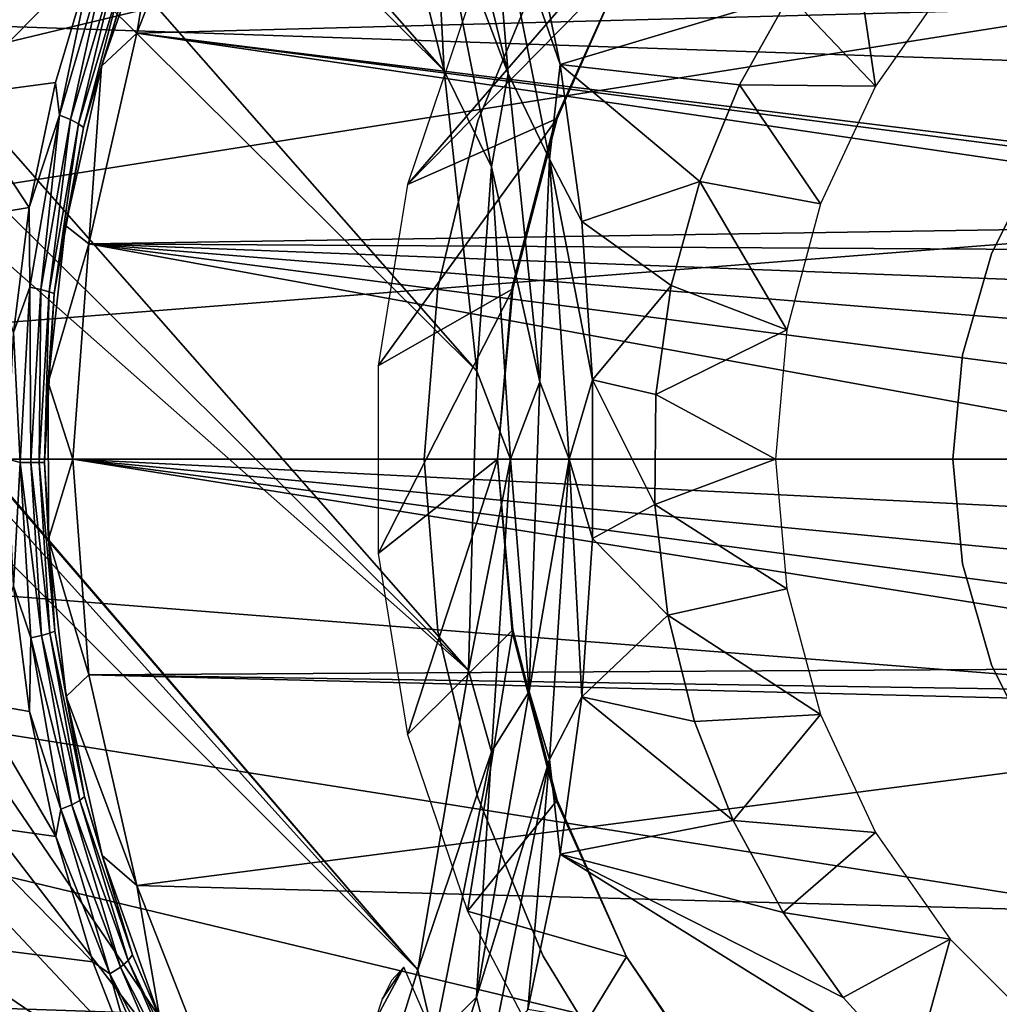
# Model space of a CAD drawing. Header units: millimetres. Extents: x -100 to 100, y -100 to 100.
# Tile 82 of 104: x 10.76 to 16.78, y -3.35 to 2.7. Entities that reach past the tile are written whole.
import ezdxf

# ---------------------------------------------------------------- set-up
doc = ezdxf.new("R2010")
doc.units = ezdxf.units.MM
doc.header["$LTSCALE"] = 52.148148
for name, color, linetype in [('109', 7, 'CONTINUOUS'), ('110', 7, 'CONTINUOUS'), ('135', 7, 'CONTINUOUS'), ('136', 7, 'CONTINUOUS'), ('185', 7, 'CONTINUOUS'), ('187', 7, 'CONTINUOUS'), ('190', 7, 'CONTINUOUS'), ('340', 7, 'CONTINUOUS'), ('341', 7, 'CONTINUOUS'), ('346', 7, 'CONTINUOUS'), ('57', 7, 'CONTINUOUS'), ('58', 7, 'CONTINUOUS'), ('59', 7, 'CONTINUOUS'), ('62', 7, 'CONTINUOUS'), ('65', 7, 'CONTINUOUS'), ('67', 7, 'CONTINUOUS'), ('68', 7, 'CONTINUOUS'), ('79', 7, 'CONTINUOUS'), ('98', 7, 'CONTINUOUS')]:
    doc.layers.add(name, color=color, linetype=linetype)

msp = doc.modelspace()

# ---------------------------------------------------------------- linework, layer by layer
at = {"layer": '109', "color": 251, "linetype": 'Continuous', "true_color": 0x4c4c4c}
for points in [[(15.4961, 2.8524, -219.9402), (15.8671, 3.3612, -219.4835), (16.0236, 2.2958, -135.1956), (15.4961, 2.8524, -219.9402)], [(16.0236, 2.2958, -135.1956), (15.8671, 3.3612, -219.4835), (16.4826, 2.9514, -135.1956), (16.0236, 2.2958, -135.1956)], [(15.1881, 2.303, -220.3387), (15.4961, 2.8524, -219.9402), (16.0236, 2.2958, -135.1956), (15.1881, 2.303, -220.3387)], [(14.9437, 1.7093, -220.6536), (15.1881, 2.303, -220.3387), (15.6853, 1.5704, -135.1956), (14.9437, 1.7093, -220.6536)], [(15.6853, 1.5704, -135.1956), (15.1881, 2.303, -220.3387), (16.0236, 2.2958, -135.1956), (15.6853, 1.5704, -135.1956)], [(14.7687, 1.0689, -220.8799), (14.9437, 1.7093, -220.6536), (15.4782, 0.7973, -135.1956), (14.7687, 1.0689, -220.8799)], [(15.4782, 0.7973, -135.1956), (14.9437, 1.7093, -220.6536), (15.6853, 1.5704, -135.1956), (15.4782, 0.7973, -135.1956)], [(14.6744, 0.3992, -221.0123), (14.7687, 1.0689, -220.8799), (15.4782, 0.7973, -135.1956), (14.6744, 0.3992, -221.0123)], [(15.4084, 0, -135.1956), (14.6744, 0.3992, -221.0123), (15.4782, 0.7973, -135.1956), (15.4084, 0, -135.1956)], [(14.6667, -0.2789, -221.0211), (14.6744, 0.3992, -221.0123), (15.4084, 0, -135.1956), (14.6667, -0.2789, -221.0211)], [(15.4782, -0.7973, -135.1956), (14.6667, -0.2789, -221.0211), (15.4084, 0, -135.1956), (15.4782, -0.7973, -135.1956)], [(14.7471, -0.9582, -220.9071), (14.6667, -0.2789, -221.0211), (15.4782, -0.7973, -135.1956), (14.7471, -0.9582, -220.9071)], [(15.6853, -1.5704, -135.1956), (14.7471, -0.9582, -220.9071), (15.4782, -0.7973, -135.1956), (15.6853, -1.5704, -135.1956)], [(14.9116, -1.6124, -220.6951), (14.7471, -0.9582, -220.9071), (15.6853, -1.5704, -135.1956), (14.9116, -1.6124, -220.6951)], [(15.1497, -2.2219, -220.3874), (14.9116, -1.6124, -220.6951), (15.6853, -1.5704, -135.1956), (15.1497, -2.2219, -220.3874)], [(16.0236, -2.2958, -135.1956), (15.1497, -2.2219, -220.3874), (15.6853, -1.5704, -135.1956), (16.0236, -2.2958, -135.1956)], [(15.4555, -2.7881, -219.9915), (15.1497, -2.2219, -220.3874), (16.0236, -2.2958, -135.1956), (15.4555, -2.7881, -219.9915)], [(16.4826, -2.9514, -135.1956), (15.4555, -2.7881, -219.9915), (16.0236, -2.2958, -135.1956), (16.4826, -2.9514, -135.1956)], [(15.8262, -3.311, -219.5346), (15.4555, -2.7881, -219.9915), (16.4826, -2.9514, -135.1956), (15.8262, -3.311, -219.5346)], [(16.253, -3.7809, -219.0094), (15.8262, -3.311, -219.5346), (16.4826, -2.9514, -135.1956), (16.253, -3.7809, -219.0094)], [(17.0486, -3.5174, -135.1956), (16.253, -3.7809, -219.0094), (16.4826, -2.9514, -135.1956), (17.0486, -3.5174, -135.1956)]]:
    msp.add_3dface(points, dxfattribs=at)
at = {"layer": '110', "color": 251, "linetype": 'Continuous', "true_color": 0x4c4c4c}
for points in [[(0.4547, 13.5765, -221.7), (13.5223, -1.2979, -221.7), (-1.3687, 13.5155, -221.7), (0.4547, 13.5765, -221.7)], [(13.5728, 0.5424, -221.7), (13.5223, -1.2979, -221.7), (0.4547, 13.5765, -221.7), (13.5728, 0.5424, -221.7)], [(2.2879, 13.3905, -221.7), (13.5728, 0.5424, -221.7), (0.4547, 13.5765, -221.7), (2.2879, 13.3905, -221.7)], [(13.5223, -1.2979, -221.7), (5.6788, 5.6345, -221.7), (-1.3687, 13.5155, -221.7), (13.5223, -1.2979, -221.7)], [(13.3717, 2.3894, -221.7), (13.5728, 0.5424, -221.7), (2.2879, 13.3905, -221.7), (13.3717, 2.3894, -221.7)], [(4.0578, 12.9629, -221.7), (13.3717, 2.3894, -221.7), (2.2879, 13.3905, -221.7), (4.0578, 12.9629, -221.7)], [(12.9297, 4.1645, -221.7), (13.3717, 2.3894, -221.7), (4.0578, 12.9629, -221.7), (12.9297, 4.1645, -221.7)], [(6.4839, 4.6774, -221.7), (5.6788, 5.6345, -221.7), (13.2103, -3.14, -221.7), (6.4839, 4.6774, -221.7)], [(13.2103, -3.14, -221.7), (5.6788, 5.6345, -221.7), (13.5223, -1.2979, -221.7), (13.2103, -3.14, -221.7)], [(7.1428, 3.5966, -221.7), (6.4839, 4.6774, -221.7), (13.2103, -3.14, -221.7), (7.1428, 3.5966, -221.7)], [(7.6125, 2.4565, -221.7), (7.1428, 3.5966, -221.7), (13.2103, -3.14, -221.7), (7.6125, 2.4565, -221.7)], [(7.901, 1.2367, -221.7), (7.6125, 2.4565, -221.7), (12.6523, -4.9418, -221.7), (7.901, 1.2367, -221.7)], [(12.6523, -4.9418, -221.7), (7.6125, 2.4565, -221.7), (13.2103, -3.14, -221.7), (12.6523, -4.9418, -221.7)], [(7.9999, 0.0014, -221.7), (7.901, 1.2367, -221.7), (12.6523, -4.9418, -221.7), (7.9999, 0.0014, -221.7)], [(7.9001, -1.2372, -221.7), (7.9999, 0.0014, -221.7), (12.6523, -4.9418, -221.7), (7.9001, -1.2372, -221.7)], [(7.6102, -2.4636, -221.7), (7.9001, -1.2372, -221.7), (11.8679, -6.6088, -221.7), (7.6102, -2.4636, -221.7)], [(11.8679, -6.6088, -221.7), (7.9001, -1.2372, -221.7), (12.6523, -4.9418, -221.7), (11.8679, -6.6088, -221.7)], [(7.1406, -3.6024, -221.7), (7.6102, -2.4636, -221.7), (10.8531, -8.161, -221.7), (7.1406, -3.6024, -221.7)], [(10.8531, -8.161, -221.7), (7.6102, -2.4636, -221.7), (11.8679, -6.6088, -221.7), (10.8531, -8.161, -221.7)]]:
    msp.add_3dface(points, dxfattribs=at)
at = {"layer": '135', "color": 251, "linetype": 'Continuous', "true_color": 0x4c4c4c}
for points in [[(13.3139, 4.2256, -221.6237), (13.6595, 3.6601, -221.5311), (13.7652, 2.3734, -221.6237), (13.3139, 4.2256, -221.6237)], [(13.8866, 3.3841, -221.4064), (14.0852, 2.4285, -221.4064), (13.6595, 3.6601, -221.5311), (13.8866, 3.3841, -221.4064)], [(13.6595, 3.6601, -221.5311), (14.0852, 2.4285, -221.4064), (14.0204, 1.8458, -221.5311), (13.6595, 3.6601, -221.5311)], [(13.6595, 3.6601, -221.5311), (14.0204, 1.8458, -221.5311), (13.7652, 2.3734, -221.6237), (13.6595, 3.6601, -221.5311)], [(14.0852, 2.4285, -221.4064), (14.2181, 1.4617, -221.4064), (14.0204, 1.8458, -221.5311), (14.0852, 2.4285, -221.4064)], [(13.7652, 2.3734, -221.6237), (14.0204, 1.8458, -221.5311), (13.9602, 0.4769, -221.6237), (13.7652, 2.3734, -221.6237)], [(14.0204, 1.8458, -221.5311), (14.1414, 0, -221.5311), (13.9602, 0.4769, -221.6237), (14.0204, 1.8458, -221.5311)], [(14.2181, 1.4617, -221.4064), (14.2847, 0.488, -221.4064), (14.0204, 1.8458, -221.5311), (14.2181, 1.4617, -221.4064)], [(14.0204, 1.8458, -221.5311), (14.2847, 0.488, -221.4064), (14.1414, 0, -221.5311), (14.0204, 1.8458, -221.5311)], [(14.2847, 0.488, -221.4064), (14.2847, -0.488, -221.4064), (14.1414, 0, -221.5311), (14.2847, 0.488, -221.4064)], [(13.9602, 0.4769, -221.6237), (14.1414, 0, -221.5311), (13.8951, -1.4285, -221.6237), (13.9602, 0.4769, -221.6237)], [(14.1414, 0, -221.5311), (14.0204, -1.8458, -221.5311), (13.8951, -1.4285, -221.6237), (14.1414, 0, -221.5311)], [(14.1414, 0, -221.5311), (14.2181, -1.4617, -221.4064), (14.0204, -1.8458, -221.5311), (14.1414, 0, -221.5311)], [(14.2847, -0.488, -221.4064), (14.2181, -1.4617, -221.4064), (14.1414, 0, -221.5311), (14.2847, -0.488, -221.4064)], [(13.8951, -1.4285, -221.6237), (14.0204, -1.8458, -221.5311), (13.5712, -3.3072, -221.6237), (13.8951, -1.4285, -221.6237)], [(14.2181, -1.4617, -221.4064), (14.0852, -2.4285, -221.4064), (14.0204, -1.8458, -221.5311), (14.2181, -1.4617, -221.4064)], [(14.0204, -1.8458, -221.5311), (13.6595, -3.6601, -221.5311), (13.5712, -3.3072, -221.6237), (14.0204, -1.8458, -221.5311)], [(14.0204, -1.8458, -221.5311), (13.8866, -3.3841, -221.4064), (13.6595, -3.6601, -221.5311), (14.0204, -1.8458, -221.5311)], [(14.0852, -2.4285, -221.4064), (13.8866, -3.3841, -221.4064), (14.0204, -1.8458, -221.5311), (14.0852, -2.4285, -221.4064)], [(13.5712, -3.3072, -221.6237), (13.6595, -3.6601, -221.5311), (12.9945, -5.1243, -221.6237), (13.5712, -3.3072, -221.6237)]]:
    msp.add_3dface(points, dxfattribs=at)
at = {"layer": '136', "color": 251, "linetype": 'Continuous', "true_color": 0x4c4c4c}
for points in [[(13.3139, 4.2256, -221.6237), (13.7652, 2.3734, -221.6237), (13.311, 3.5667, -221.6807), (13.3139, 4.2256, -221.6237)], [(13.3717, 2.3894, -221.7), (12.9297, 4.1645, -221.7), (13.311, 3.5667, -221.6807), (13.3717, 2.3894, -221.7)], [(13.6626, 1.7987, -221.6807), (13.3717, 2.3894, -221.7), (13.311, 3.5667, -221.6807), (13.6626, 1.7987, -221.6807)], [(13.7652, 2.3734, -221.6237), (13.6626, 1.7987, -221.6807), (13.311, 3.5667, -221.6807), (13.7652, 2.3734, -221.6237)], [(13.5728, 0.5424, -221.7), (13.3717, 2.3894, -221.7), (13.6626, 1.7987, -221.6807), (13.5728, 0.5424, -221.7)], [(13.7652, 2.3734, -221.6237), (13.9602, 0.4769, -221.6237), (13.6626, 1.7987, -221.6807), (13.7652, 2.3734, -221.6237)], [(13.7805, 0, -221.6807), (13.5728, 0.5424, -221.7), (13.6626, 1.7987, -221.6807), (13.7805, 0, -221.6807)], [(13.9602, 0.4769, -221.6237), (13.7805, 0, -221.6807), (13.6626, 1.7987, -221.6807), (13.9602, 0.4769, -221.6237)], [(13.5223, -1.2979, -221.7), (13.5728, 0.5424, -221.7), (13.7805, 0, -221.6807), (13.5223, -1.2979, -221.7)], [(13.9602, 0.4769, -221.6237), (13.8951, -1.4285, -221.6237), (13.7805, 0, -221.6807), (13.9602, 0.4769, -221.6237)], [(13.6626, -1.7987, -221.6807), (13.5223, -1.2979, -221.7), (13.7805, 0, -221.6807), (13.6626, -1.7987, -221.6807)], [(13.8951, -1.4285, -221.6237), (13.6626, -1.7987, -221.6807), (13.7805, 0, -221.6807), (13.8951, -1.4285, -221.6237)], [(13.2103, -3.14, -221.7), (13.5223, -1.2979, -221.7), (13.6626, -1.7987, -221.6807), (13.2103, -3.14, -221.7)], [(13.8951, -1.4285, -221.6237), (13.5712, -3.3072, -221.6237), (13.6626, -1.7987, -221.6807), (13.8951, -1.4285, -221.6237)], [(13.311, -3.5667, -221.6807), (13.2103, -3.14, -221.7), (13.6626, -1.7987, -221.6807), (13.311, -3.5667, -221.6807)], [(13.5712, -3.3072, -221.6237), (13.311, -3.5667, -221.6807), (13.6626, -1.7987, -221.6807), (13.5712, -3.3072, -221.6237)], [(12.6523, -4.9418, -221.7), (13.2103, -3.14, -221.7), (13.311, -3.5667, -221.6807), (12.6523, -4.9418, -221.7)], [(13.5712, -3.3072, -221.6237), (12.9945, -5.1243, -221.6237), (13.311, -3.5667, -221.6807), (13.5712, -3.3072, -221.6237)]]:
    msp.add_3dface(points, dxfattribs=at)
at = {"layer": '185', "color": 251, "linetype": 'Continuous', "true_color": 0x4c4c4c}
for points in [[(14.493, 3.06, -211.7), (15.0857, 3.9301, -211.7), (13.1468, 1.6908, -211.7), (14.493, 3.06, -211.7)], [(13.1468, 1.6908, -211.7), (15.0857, 3.9301, -211.7), (13.5143, 2.7774, -211.7), (13.1468, 1.6908, -211.7)], [(14.0672, 2.097, -211.7), (14.493, 3.06, -211.7), (13.1468, 1.6908, -211.7), (14.0672, 2.097, -211.7)], [(13.7954, 1.0485, -211.7), (14.0672, 2.097, -211.7), (12.9671, 0.5757, -211.7), (13.7954, 1.0485, -211.7)], [(12.9671, 0.5757, -211.7), (14.0672, 2.097, -211.7), (13.1468, 1.6908, -211.7), (12.9671, 0.5757, -211.7)], [(12.9673, -0.5784, -211.7), (13.7954, 1.0485, -211.7), (12.9671, 0.5757, -211.7), (12.9673, -0.5784, -211.7)], [(13.6999, 0, -211.7), (13.7954, 1.0485, -211.7), (12.9673, -0.5784, -211.7), (13.6999, 0, -211.7)], [(13.1475, -1.6934, -211.7), (13.6999, 0, -211.7), (12.9673, -0.5784, -211.7), (13.1475, -1.6934, -211.7)], [(13.7954, -1.0485, -211.7), (13.6999, 0, -211.7), (13.1475, -1.6934, -211.7), (13.7954, -1.0485, -211.7)], [(13.5153, -2.7799, -211.7), (13.7954, -1.0485, -211.7), (13.1475, -1.6934, -211.7), (13.5153, -2.7799, -211.7)], [(14.0672, -2.097, -211.7), (13.7954, -1.0485, -211.7), (13.5153, -2.7799, -211.7), (14.0672, -2.097, -211.7)], [(14.493, -3.06, -211.7), (14.0672, -2.097, -211.7), (13.5153, -2.7799, -211.7), (14.493, -3.06, -211.7)], [(14.0457, -3.7917, -211.7), (14.493, -3.06, -211.7), (13.5153, -2.7799, -211.7), (14.0457, -3.7917, -211.7)], [(15.0857, -3.9301, -211.7), (14.493, -3.06, -211.7), (14.0457, -3.7917, -211.7), (15.0857, -3.9301, -211.7)]]:
    msp.add_3dface(points, dxfattribs=at)
at = {"layer": '187', "color": 251, "linetype": 'Continuous', "true_color": 0x4c4c4c}
for points in [[(14.493, 3.06, -124.7), (14.0672, 2.097, -211.7), (14.0566, 2.0898, -124.7), (14.493, 3.06, -124.7)], [(14.493, 3.06, -211.7), (14.0672, 2.097, -211.7), (14.493, 3.06, -124.7), (14.493, 3.06, -211.7)], [(14.0566, 2.0898, -124.7), (13.7954, 1.0485, -211.7), (13.7897, 1.06, -124.7), (14.0566, 2.0898, -124.7)], [(14.0672, 2.097, -211.7), (13.7954, 1.0485, -211.7), (14.0566, 2.0898, -124.7), (14.0672, 2.097, -211.7)], [(13.7954, 1.0485, -211.7), (13.6999, 0, -211.7), (13.7897, 1.06, -124.7), (13.7954, 1.0485, -211.7)], [(13.7897, 1.06, -124.7), (13.6999, 0, -211.7), (13.6999, 0, -124.7), (13.7897, 1.06, -124.7)], [(13.6999, 0, -211.7), (13.7954, -1.0485, -211.7), (13.6999, 0, -124.7), (13.6999, 0, -211.7)], [(13.6999, 0, -124.7), (13.7954, -1.0485, -211.7), (13.7897, -1.06, -124.7), (13.6999, 0, -124.7)], [(13.7954, -1.0485, -211.7), (14.0672, -2.097, -211.7), (13.7897, -1.06, -124.7), (13.7954, -1.0485, -211.7)], [(13.7897, -1.06, -124.7), (14.0672, -2.097, -211.7), (14.0566, -2.0898, -124.7), (13.7897, -1.06, -124.7)], [(14.0672, -2.097, -211.7), (14.493, -3.06, -211.7), (14.0566, -2.0898, -124.7), (14.0672, -2.097, -211.7)], [(14.0566, -2.0898, -124.7), (14.493, -3.06, -211.7), (14.493, -3.06, -124.7), (14.0566, -2.0898, -124.7)], [(14.493, -3.06, -211.7), (15.0857, -3.9301, -211.7), (14.493, -3.06, -124.7), (14.493, -3.06, -211.7)], [(14.493, -3.06, -124.7), (15.0857, -3.9301, -211.7), (15.0863, -3.9429, -124.7), (14.493, -3.06, -124.7)]]:
    msp.add_3dface(points, dxfattribs=at)
at = {"layer": '190', "color": 251, "linetype": 'Continuous', "true_color": 0x4c4c4c}
for points in [[(12.9906, -3.3198, -219.7449), (12.9476, -3.4518, -219.7532), (13.1242, -3.1233, -219.6621), (12.9906, -3.3198, -219.7449)], [(13.1242, -3.1233, -219.6621), (12.9476, -3.4518, -219.7532), (13.5113, -4.0174, -219.0558), (13.1242, -3.1233, -219.6621)], [(13.0484, -3.205, -219.7167), (12.9906, -3.3198, -219.7449), (13.1242, -3.1233, -219.6621), (13.0484, -3.205, -219.7167)]]:
    msp.add_3dface(points, dxfattribs=at)
at = {"layer": '340', "linetype": 'Continuous'}
for points in [[(16.5, 0, -138.4), (16.5596, -0.6431, -138.4), (16.5, 0, -134.7), (16.5, 0, -138.4)], [(16.5, 0, -134.7), (16.5596, -0.6431, -138.4), (16.5596, -0.6431, -134.7), (16.5, 0, -134.7)], [(16.5596, -0.6431, -138.4), (16.7363, -1.2643, -138.4), (16.5596, -0.6431, -134.7), (16.5596, -0.6431, -138.4)], [(16.5596, -0.6431, -134.7), (16.7363, -1.2643, -138.4), (16.7363, -1.2643, -134.7), (16.5596, -0.6431, -134.7)], [(16.7363, -1.2643, -138.4), (17.0242, -1.8425, -138.4), (16.7363, -1.2643, -134.7), (16.7363, -1.2643, -138.4)], [(16.7363, -1.2643, -134.7), (17.0242, -1.8425, -138.4), (17.0242, -1.8425, -134.7), (16.7363, -1.2643, -134.7)]]:
    msp.add_3dface(points, dxfattribs=at)
at = {"layer": '341', "linetype": 'Continuous'}
for points in [[(17.0242, 1.8425, -138.4), (16.7363, 1.2643, -138.4), (17.0242, 1.8425, -134.7), (17.0242, 1.8425, -138.4)], [(17.0242, 1.8425, -134.7), (16.7363, 1.2643, -138.4), (16.7363, 1.2643, -134.7), (17.0242, 1.8425, -134.7)], [(16.7363, 1.2643, -138.4), (16.5596, 0.6431, -138.4), (16.7363, 1.2643, -134.7), (16.7363, 1.2643, -138.4)], [(16.7363, 1.2643, -134.7), (16.5596, 0.6431, -138.4), (16.5596, 0.6431, -134.7), (16.7363, 1.2643, -134.7)], [(16.5, 0, -138.4), (16.5, 0, -134.7), (16.5596, 0.6431, -134.7), (16.5, 0, -138.4)], [(16.5596, 0.6431, -138.4), (16.5, 0, -138.4), (16.5596, 0.6431, -134.7), (16.5596, 0.6431, -138.4)]]:
    msp.add_3dface(points, dxfattribs=at)
at = {"layer": '346', "color": 251, "linetype": 'Continuous', "true_color": 0x4c4c4c}
for points in [[(89.7423, 6.0696, -106.6), (89.9504, 0, -106.6), (-89.7457, 6.033, -106.6), (89.7423, 6.0696, -106.6)], [(89.9504, 0, -106.6), (-89.9504, 0, -106.6), (-89.7457, 6.033, -106.6), (89.9504, 0, -106.6)], [(-89.7423, -6.0696, -106.6), (-89.9504, 0, -106.6), (89.7457, -6.033, -106.6), (-89.7423, -6.0696, -106.6)], [(89.7457, -6.033, -106.6), (-89.9504, 0, -106.6), (89.9504, 0, -106.6), (89.7457, -6.033, -106.6)]]:
    msp.add_3dface(points, dxfattribs=at)
at = {"layer": '57', "color": 251, "linetype": 'Continuous', "true_color": 0x4c4c4c}
for points in [[(10.3693, 2.2347, -114.9299), (10.1853, 2.9622, -114.9299), (11.2125, 3.0896, -115.3909), (10.3693, 2.2347, -114.9299)], [(10.9838, 2.3176, -115.2085), (10.3693, 2.2347, -114.9299), (11.2125, 3.0896, -115.3909), (10.9838, 2.3176, -115.2085)], [(10.8221, 1.5484, -115.0763), (10.3693, 2.2347, -114.9299), (10.9838, 2.3176, -115.2085), (10.8221, 1.5484, -115.0763)], [(10.5013, 1.4961, -114.9299), (10.3693, 2.2347, -114.9299), (10.8221, 1.5484, -115.0763), (10.5013, 1.4961, -114.9299)], [(10.725, 0.779, -114.9956), (10.5013, 1.4961, -114.9299), (10.8221, 1.5484, -115.0763), (10.725, 0.779, -114.9956)]]:
    msp.add_3dface(points, dxfattribs=at)
at = {"layer": '58', "color": 251, "linetype": 'Continuous', "true_color": 0x4c4c4c}
for points in [[(10.8228, -1.5514, -115.0768), (10.5013, -1.4961, -114.9299), (10.7252, -0.7812, -114.9958), (10.8228, -1.5514, -115.0768)], [(10.3693, -2.2347, -114.9299), (10.5013, -1.4961, -114.9299), (10.985, -2.3201, -115.2092), (10.3693, -2.2347, -114.9299)], [(10.985, -2.3201, -115.2092), (10.5013, -1.4961, -114.9299), (10.8228, -1.5514, -115.0768), (10.985, -2.3201, -115.2092)], [(10.1853, -2.9622, -114.9299), (10.3693, -2.2347, -114.9299), (11.2137, -3.0907, -115.3915), (10.1853, -2.9622, -114.9299)], [(11.2137, -3.0907, -115.3915), (10.3693, -2.2347, -114.9299), (10.985, -2.3201, -115.2092), (11.2137, -3.0907, -115.3915)], [(9.9504, -3.6749, -114.9299), (10.1853, -2.9622, -114.9299), (11.515, -3.863, -115.6231), (9.9504, -3.6749, -114.9299)], [(11.515, -3.863, -115.6231), (10.1853, -2.9622, -114.9299), (11.2137, -3.0907, -115.3915), (11.515, -3.863, -115.6231)]]:
    msp.add_3dface(points, dxfattribs=at)
at = {"layer": '59', "color": 251, "linetype": 'Continuous', "true_color": 0x4c4c4c}
for points in [[(11.4843, 2.6215, -120), (11.6175, 3.4203, -115.8969), (11.9697, 3.8607, -120), (11.4843, 2.6215, -120)], [(11.2654, 2.4187, -115.6139), (11.6175, 3.4203, -115.8969), (11.4843, 2.6215, -120), (11.2654, 2.4187, -115.6139)], [(11.1891, 1.3251, -120), (11.2654, 2.4187, -115.6139), (11.4843, 2.6215, -120), (11.1891, 1.3251, -120)], [(11.045, 1.4389, -115.4258), (11.2654, 2.4187, -115.6139), (11.1891, 1.3251, -120), (11.045, 1.4389, -115.4258)], [(10.9391, 0.4715, -115.3303), (11.045, 1.4389, -115.4258), (11.1891, 1.3251, -120), (10.9391, 0.4715, -115.3303)], [(11.0901, 0, -120), (10.9391, 0.4715, -115.3303), (11.1891, 1.3251, -120), (11.0901, 0, -120)], [(10.9402, -0.4917, -115.3313), (10.9391, 0.4715, -115.3303), (11.0901, 0, -120), (10.9402, -0.4917, -115.3313)], [(11.1891, -1.3251, -120), (10.9402, -0.4917, -115.3313), (11.0901, 0, -120), (11.1891, -1.3251, -120)], [(11.0483, -1.4584, -115.4286), (10.9402, -0.4917, -115.3313), (11.1891, -1.3251, -120), (11.0483, -1.4584, -115.4286)], [(11.4843, -2.6215, -120), (11.0483, -1.4584, -115.4286), (11.1891, -1.3251, -120), (11.4843, -2.6215, -120)], [(11.2706, -2.4369, -115.6182), (11.0483, -1.4584, -115.4286), (11.4843, -2.6215, -120), (11.2706, -2.4369, -115.6182)], [(11.6248, -3.4375, -115.9026), (11.2706, -2.4369, -115.6182), (11.4843, -2.6215, -120), (11.6248, -3.4375, -115.9026)], [(11.9697, -3.8607, -120), (11.6248, -3.4375, -115.9026), (11.4843, -2.6215, -120), (11.9697, -3.8607, -120)]]:
    msp.add_3dface(points, dxfattribs=at)
at = {"layer": '62', "color": 251, "linetype": 'Continuous', "true_color": 0x4c4c4c}
for points in [[(11.6175, 3.4203, -115.8969), (11.2654, 2.4187, -115.6139), (11.4462, 3.0194, -115.6752), (11.6175, 3.4203, -115.8969)], [(10.9838, 2.3176, -115.2085), (11.2125, 3.0896, -115.3909), (11.009, 2.1173, -115.2135), (10.9838, 2.3176, -115.2085)], [(11.009, 2.1173, -115.2135), (11.2125, 3.0896, -115.3909), (11.3059, 3.1333, -115.448), (11.009, 2.1173, -115.2135)], [(11.009, 2.1173, -115.2135), (11.3059, 3.1333, -115.448), (11.0754, 2.0898, -115.2753), (11.009, 2.1173, -115.2135)], [(11.0754, 2.0898, -115.2753), (11.3059, 3.1333, -115.448), (11.3715, 3.0926, -115.5089), (11.0754, 2.0898, -115.2753)], [(11.0754, 2.0898, -115.2753), (11.3715, 3.0926, -115.5089), (11.1254, 2.0632, -115.353), (11.0754, 2.0898, -115.2753)], [(11.1254, 2.0632, -115.353), (11.3715, 3.0926, -115.5089), (11.4197, 3.0535, -115.587), (11.1254, 2.0632, -115.353)], [(11.1254, 2.0632, -115.353), (11.4197, 3.0535, -115.587), (11.1547, 2.0398, -115.4398), (11.1254, 2.0632, -115.353)], [(11.1547, 2.0398, -115.4398), (11.4197, 3.0535, -115.587), (11.4462, 3.0194, -115.6752), (11.1547, 2.0398, -115.4398)], [(11.2654, 2.4187, -115.6139), (11.1547, 2.0398, -115.4398), (11.4462, 3.0194, -115.6752), (11.2654, 2.4187, -115.6139)], [(11.2654, 2.4187, -115.6139), (11.045, 1.4389, -115.4258), (11.1547, 2.0398, -115.4398), (11.2654, 2.4187, -115.6139)], [(10.8221, 1.5484, -115.0763), (10.9838, 2.3176, -115.2085), (11.009, 2.1173, -115.2135), (10.8221, 1.5484, -115.0763)], [(10.8262, 1.0582, -115.063), (10.8221, 1.5484, -115.0763), (11.009, 2.1173, -115.2135), (10.8262, 1.0582, -115.063)], [(10.8262, 1.0582, -115.063), (11.009, 2.1173, -115.2135), (10.8929, 1.0444, -115.1254), (10.8262, 1.0582, -115.063)], [(10.8929, 1.0444, -115.1254), (11.009, 2.1173, -115.2135), (11.0754, 2.0898, -115.2753), (10.8929, 1.0444, -115.1254)], [(10.8929, 1.0444, -115.1254), (11.0754, 2.0898, -115.2753), (10.9438, 1.031, -115.2027), (10.8929, 1.0444, -115.1254)], [(10.9438, 1.031, -115.2027), (11.0754, 2.0898, -115.2753), (11.1254, 2.0632, -115.353), (10.9438, 1.031, -115.2027)], [(10.9438, 1.031, -115.2027), (11.1254, 2.0632, -115.353), (10.975, 1.0193, -115.2886), (10.9438, 1.031, -115.2027)], [(10.975, 1.0193, -115.2886), (11.1254, 2.0632, -115.353), (11.1547, 2.0398, -115.4398), (10.975, 1.0193, -115.2886)], [(11.045, 1.4389, -115.4258), (10.975, 1.0193, -115.2886), (11.1547, 2.0398, -115.4398), (11.045, 1.4389, -115.4258)], [(10.725, 0.779, -114.9956), (10.8221, 1.5484, -115.0763), (10.8262, 1.0582, -115.063), (10.725, 0.779, -114.9956)], [(11.045, 1.4389, -115.4258), (10.9391, 0.4715, -115.3303), (10.975, 1.0193, -115.2886), (11.045, 1.4389, -115.4258)], [(10.7653, -0.0199, -115.0112), (10.725, 0.779, -114.9956), (10.8262, 1.0582, -115.063), (10.7653, -0.0199, -115.0112)], [(10.7653, -0.0199, -115.0112), (10.8262, 1.0582, -115.063), (10.8319, -0.0196, -115.0738), (10.7653, -0.0199, -115.0112)], [(10.8319, -0.0196, -115.0738), (10.8262, 1.0582, -115.063), (10.8929, 1.0444, -115.1254), (10.8319, -0.0196, -115.0738)], [(10.8319, -0.0196, -115.0738), (10.8929, 1.0444, -115.1254), (10.8832, -0.0194, -115.151), (10.8319, -0.0196, -115.0738)], [(10.8832, -0.0194, -115.151), (10.8929, 1.0444, -115.1254), (10.9438, 1.031, -115.2027), (10.8832, -0.0194, -115.151)], [(10.8832, -0.0194, -115.151), (10.9438, 1.031, -115.2027), (10.9151, -0.0191, -115.2367), (10.8832, -0.0194, -115.151)], [(10.9151, -0.0191, -115.2367), (10.9438, 1.031, -115.2027), (10.975, 1.0193, -115.2886), (10.9151, -0.0191, -115.2367)], [(10.9391, 0.4715, -115.3303), (10.9151, -0.0191, -115.2367), (10.975, 1.0193, -115.2886), (10.9391, 0.4715, -115.3303)], [(10.691, 0, -114.9676), (10.725, 0.779, -114.9956), (10.7653, -0.0199, -115.0112), (10.691, 0, -114.9676)], [(10.9391, 0.4715, -115.3303), (10.9402, -0.4917, -115.3313), (10.9151, -0.0191, -115.2367), (10.9391, 0.4715, -115.3303)], [(10.7252, -0.7812, -114.9958), (10.691, 0, -114.9676), (10.7653, -0.0199, -115.0112), (10.7252, -0.7812, -114.9958)], [(10.8309, -1.0973, -115.0668), (10.7252, -0.7812, -114.9958), (10.7653, -0.0199, -115.0112), (10.8309, -1.0973, -115.0668)], [(10.8976, -1.0829, -115.1293), (10.7653, -0.0199, -115.0112), (10.8319, -0.0196, -115.0738), (10.8976, -1.0829, -115.1293)], [(10.8309, -1.0973, -115.0668), (10.7653, -0.0199, -115.0112), (10.8976, -1.0829, -115.1293), (10.8309, -1.0973, -115.0668)], [(10.9485, -1.0691, -115.2066), (10.8319, -0.0196, -115.0738), (10.8832, -0.0194, -115.151), (10.9485, -1.0691, -115.2066)], [(10.8976, -1.0829, -115.1293), (10.8319, -0.0196, -115.0738), (10.9485, -1.0691, -115.2066), (10.8976, -1.0829, -115.1293)], [(10.9796, -1.057, -115.2925), (10.8832, -0.0194, -115.151), (10.9151, -0.0191, -115.2367), (10.9796, -1.057, -115.2925)], [(10.9485, -1.0691, -115.2066), (10.8832, -0.0194, -115.151), (10.9796, -1.057, -115.2925), (10.9485, -1.0691, -115.2066)], [(10.9402, -0.4917, -115.3313), (10.9796, -1.057, -115.2925), (10.9151, -0.0191, -115.2367), (10.9402, -0.4917, -115.3313)], [(10.9402, -0.4917, -115.3313), (11.0483, -1.4584, -115.4286), (10.9796, -1.057, -115.2925), (10.9402, -0.4917, -115.3313)], [(10.8228, -1.5514, -115.0768), (10.7252, -0.7812, -114.9958), (10.8309, -1.0973, -115.0668), (10.8228, -1.5514, -115.0768)], [(11.0835, -2.1245, -115.2819), (10.8309, -1.0973, -115.0668), (10.8976, -1.0829, -115.1293), (11.0835, -2.1245, -115.2819)], [(11.1335, -2.0975, -115.3595), (10.8976, -1.0829, -115.1293), (10.9485, -1.0691, -115.2066), (11.1335, -2.0975, -115.3595)], [(11.0835, -2.1245, -115.2819), (10.8976, -1.0829, -115.1293), (11.1335, -2.0975, -115.3595), (11.0835, -2.1245, -115.2819)], [(11.1627, -2.0738, -115.4464), (10.9485, -1.0691, -115.2066), (10.9796, -1.057, -115.2925), (11.1627, -2.0738, -115.4464)], [(11.1335, -2.0975, -115.3595), (10.9485, -1.0691, -115.2066), (11.1627, -2.0738, -115.4464), (11.1335, -2.0975, -115.3595)], [(11.0483, -1.4584, -115.4286), (11.1627, -2.0738, -115.4464), (10.9796, -1.057, -115.2925), (11.0483, -1.4584, -115.4286)], [(11.0171, -2.1525, -115.2201), (10.8228, -1.5514, -115.0768), (10.8309, -1.0973, -115.0668), (11.0171, -2.1525, -115.2201)], [(11.0171, -2.1525, -115.2201), (10.8309, -1.0973, -115.0668), (11.0835, -2.1245, -115.2819), (11.0171, -2.1525, -115.2201)], [(11.0483, -1.4584, -115.4286), (11.2706, -2.4369, -115.6182), (11.1627, -2.0738, -115.4464), (11.0483, -1.4584, -115.4286)], [(10.985, -2.3201, -115.2092), (10.8228, -1.5514, -115.0768), (11.0171, -2.1525, -115.2201), (10.985, -2.3201, -115.2092)], [(11.4306, -3.083, -115.5955), (11.0835, -2.1245, -115.2819), (11.1335, -2.0975, -115.3595), (11.4306, -3.083, -115.5955)], [(11.457, -3.0486, -115.6838), (11.1335, -2.0975, -115.3595), (11.1627, -2.0738, -115.4464), (11.457, -3.0486, -115.6838)], [(11.4306, -3.083, -115.5955), (11.1335, -2.0975, -115.3595), (11.457, -3.0486, -115.6838), (11.4306, -3.083, -115.5955)], [(11.2706, -2.4369, -115.6182), (11.457, -3.0486, -115.6838), (11.1627, -2.0738, -115.4464), (11.2706, -2.4369, -115.6182)], [(11.3169, -3.1636, -115.4565), (10.985, -2.3201, -115.2092), (11.0171, -2.1525, -115.2201), (11.3169, -3.1636, -115.4565)], [(11.3825, -3.1226, -115.5174), (11.0171, -2.1525, -115.2201), (11.0835, -2.1245, -115.2819), (11.3825, -3.1226, -115.5174)], [(11.3169, -3.1636, -115.4565), (11.0171, -2.1525, -115.2201), (11.3825, -3.1226, -115.5174), (11.3169, -3.1636, -115.4565)], [(11.3825, -3.1226, -115.5174), (11.0835, -2.1245, -115.2819), (11.4306, -3.083, -115.5955), (11.3825, -3.1226, -115.5174)], [(11.2137, -3.0907, -115.3915), (10.985, -2.3201, -115.2092), (11.3169, -3.1636, -115.4565), (11.2137, -3.0907, -115.3915)], [(11.2706, -2.4369, -115.6182), (11.6248, -3.4375, -115.9026), (11.457, -3.0486, -115.6838), (11.2706, -2.4369, -115.6182)], [(11.8315, -4.0095, -115.8986), (11.3825, -3.1226, -115.5174), (11.4306, -3.083, -115.5955), (11.8315, -4.0095, -115.8986)], [(11.8539, -3.966, -115.9887), (11.4306, -3.083, -115.5955), (11.457, -3.0486, -115.6838), (11.8539, -3.966, -115.9887)], [(11.8315, -4.0095, -115.8986), (11.4306, -3.083, -115.5955), (11.8539, -3.966, -115.9887), (11.8315, -4.0095, -115.8986)], [(11.6248, -3.4375, -115.9026), (11.8539, -3.966, -115.9887), (11.457, -3.0486, -115.6838), (11.6248, -3.4375, -115.9026)], [(11.515, -3.863, -115.6231), (11.2137, -3.0907, -115.3915), (11.3169, -3.1636, -115.4565), (11.515, -3.863, -115.6231)], [(11.7861, -4.0606, -115.8199), (11.3169, -3.1636, -115.4565), (11.3825, -3.1226, -115.5174), (11.7861, -4.0606, -115.8199)], [(11.7861, -4.0606, -115.8199), (11.3825, -3.1226, -115.5174), (11.8315, -4.0095, -115.8986), (11.7861, -4.0606, -115.8199)], [(11.7221, -4.1143, -115.7603), (11.515, -3.863, -115.6231), (11.3169, -3.1636, -115.4565), (11.7221, -4.1143, -115.7603)], [(11.7221, -4.1143, -115.7603), (11.3169, -3.1636, -115.4565), (11.7861, -4.0606, -115.8199), (11.7221, -4.1143, -115.7603)]]:
    msp.add_3dface(points, dxfattribs=at)
at = {"layer": '65', "color": 251, "linetype": 'Continuous', "true_color": 0x4c4c4c}
for points in [[(11.4843, 2.6215, -120), (11.9697, 3.8607, -120), (24.4411, 2.9702, -120), (11.4843, 2.6215, -120)], [(11.4843, 2.6215, -120), (24.4411, 2.9702, -120), (20.1877, 1.5426, -120), (11.4843, 2.6215, -120)], [(11.1891, 1.3251, -120), (11.4843, 2.6215, -120), (19.4484, 1.4527, -120), (11.1891, 1.3251, -120)], [(19.4484, 1.4527, -120), (11.4843, 2.6215, -120), (19.8123, 1.5426, -120), (19.4484, 1.4527, -120)], [(19.8123, 1.5426, -120), (11.4843, 2.6215, -120), (20.1877, 1.5426, -120), (19.8123, 1.5426, -120)], [(19.1171, 1.2786, -120), (11.1891, 1.3251, -120), (19.4484, 1.4527, -120), (19.1171, 1.2786, -120)], [(11.0901, 0, -120), (11.1891, 1.3251, -120), (18.446, 0, -120), (11.0901, 0, -120)], [(18.446, 0, -120), (11.1891, 1.3251, -120), (18.4914, 0.3728, -120), (18.446, 0, -120)], [(18.4914, 0.3728, -120), (11.1891, 1.3251, -120), (18.6244, 0.7225, -120), (18.4914, 0.3728, -120)], [(18.6244, 0.7225, -120), (11.1891, 1.3251, -120), (18.8371, 1.0304, -120), (18.6244, 0.7225, -120)], [(18.8371, 1.0304, -120), (11.1891, 1.3251, -120), (19.1171, 1.2786, -120), (18.8371, 1.0304, -120)], [(11.1891, -1.3251, -120), (11.0901, 0, -120), (19.1171, -1.2786, -120), (11.1891, -1.3251, -120)], [(11.0901, 0, -120), (18.446, 0, -120), (18.4914, -0.3728, -120), (11.0901, 0, -120)], [(19.1171, -1.2786, -120), (11.0901, 0, -120), (18.8371, -1.0304, -120), (19.1171, -1.2786, -120)], [(18.8371, -1.0304, -120), (11.0901, 0, -120), (18.6244, -0.7225, -120), (18.8371, -1.0304, -120)], [(18.6244, -0.7225, -120), (11.0901, 0, -120), (18.4914, -0.3728, -120), (18.6244, -0.7225, -120)], [(19.4484, -1.4527, -120), (11.1891, -1.3251, -120), (19.1171, -1.2786, -120), (19.4484, -1.4527, -120)], [(11.4843, -2.6215, -120), (11.1891, -1.3251, -120), (19.8123, -1.5426, -120), (11.4843, -2.6215, -120)], [(19.8123, -1.5426, -120), (11.1891, -1.3251, -120), (19.4484, -1.4527, -120), (19.8123, -1.5426, -120)], [(24.4411, -2.9702, -120), (11.4843, -2.6215, -120), (19.8123, -1.5426, -120), (24.4411, -2.9702, -120)], [(11.9697, -3.8607, -120), (11.4843, -2.6215, -120), (24.4411, -2.9702, -120), (11.9697, -3.8607, -120)], [(23.9051, -5.8929, -120), (11.9697, -3.8607, -120), (24.4411, -2.9702, -120), (23.9051, -5.8929, -120)]]:
    msp.add_3dface(points, dxfattribs=at)
at = {"layer": '67', "color": 251, "linetype": 'Continuous', "true_color": 0x4c4c4c}
for points in [[(19.8583, 0, -103.0793), (0, 0, -103), (19.7971, -1.5581, -103.0793), (19.8583, 0, -103.0793)], [(19.7971, -1.5581, -103.0793), (0, 0, -103), (19.6139, -3.1065, -103.0793), (19.7971, -1.5581, -103.0793)], [(19.6139, -3.1065, -103.0793), (0, 0, -103), (19.3097, -4.6358, -103.0793), (19.6139, -3.1065, -103.0793)], [(19.3097, -4.6358, -103.0793), (0, 0, -103), (18.8864, -6.1366, -103.0793), (19.3097, -4.6358, -103.0793)], [(18.8864, -6.1366, -103.0793), (0, 0, -103), (18.3467, -7.5995, -103.0793), (18.8864, -6.1366, -103.0793)], [(18.3467, -7.5995, -103.0793), (0, 0, -103), (17.6939, -9.0155, -103.0793), (18.3467, -7.5995, -103.0793)], [(17.6939, -9.0155, -103.0793), (0, 0, -103), (16.932, -10.376, -103.0793), (17.6939, -9.0155, -103.0793)], [(16.932, -10.376, -103.0793), (0, 0, -103), (16.0657, -11.6724, -103.0793), (16.932, -10.376, -103.0793)], [(16.0657, -11.6724, -103.0793), (0, 0, -103), (15.1004, -12.897, -103.0793), (16.0657, -11.6724, -103.0793)], [(15.1004, -12.897, -103.0793), (0, 0, -103), (14.042, -14.042, -103.0793), (15.1004, -12.897, -103.0793)], [(14.042, -14.042, -103.0793), (0, 0, -103), (12.897, -15.1004, -103.0793), (14.042, -14.042, -103.0793)], [(12.897, -15.1004, -103.0793), (0, 0, -103), (11.6724, -16.0657, -103.0793), (12.897, -15.1004, -103.0793)], [(11.6724, -16.0657, -103.0793), (0, 0, -103), (10.376, -16.932, -103.0793), (11.6724, -16.0657, -103.0793)]]:
    msp.add_3dface(points, dxfattribs=at)
at = {"layer": '68', "color": 251, "linetype": 'Continuous', "true_color": 0x4c4c4c}
for points in [[(10.376, 16.932, -103.0793), (0, 0, -103), (11.6724, 16.0657, -103.0793), (10.376, 16.932, -103.0793)], [(11.6724, 16.0657, -103.0793), (0, 0, -103), (12.897, 15.1004, -103.0793), (11.6724, 16.0657, -103.0793)], [(12.897, 15.1004, -103.0793), (0, 0, -103), (14.042, 14.042, -103.0793), (12.897, 15.1004, -103.0793)], [(14.042, 14.042, -103.0793), (0, 0, -103), (15.1004, 12.897, -103.0793), (14.042, 14.042, -103.0793)], [(15.1004, 12.897, -103.0793), (0, 0, -103), (16.0657, 11.6724, -103.0793), (15.1004, 12.897, -103.0793)], [(16.0657, 11.6724, -103.0793), (0, 0, -103), (16.932, 10.376, -103.0793), (16.0657, 11.6724, -103.0793)], [(16.932, 10.376, -103.0793), (0, 0, -103), (17.6939, 9.0155, -103.0793), (16.932, 10.376, -103.0793)], [(17.6939, 9.0155, -103.0793), (0, 0, -103), (18.3467, 7.5995, -103.0793), (17.6939, 9.0155, -103.0793)], [(18.3467, 7.5995, -103.0793), (0, 0, -103), (18.8864, 6.1366, -103.0793), (18.3467, 7.5995, -103.0793)], [(18.8864, 6.1366, -103.0793), (0, 0, -103), (19.3097, 4.6358, -103.0793), (18.8864, 6.1366, -103.0793)], [(19.3097, 4.6358, -103.0793), (0, 0, -103), (19.6139, 3.1065, -103.0793), (19.3097, 4.6358, -103.0793)], [(19.6139, 3.1065, -103.0793), (0, 0, -103), (19.7971, 1.5581, -103.0793), (19.6139, 3.1065, -103.0793)], [(0, 0, -103), (19.8583, 0, -103.0793), (19.7971, 1.5581, -103.0793), (0, 0, -103)]]:
    msp.add_3dface(points, dxfattribs=at)
at = {"layer": '79', "color": 250, "linetype": 'Continuous', "true_color": 0x333333}
for points in [[(13.9814, 3.056, -121.0221), (13.5788, 2.0809, -126.0221), (13.5787, 2.0808, -121.0221), (13.9814, 3.056, -121.0221)], [(13.9814, 3.0561, -126.0221), (13.5788, 2.0809, -126.0221), (13.9814, 3.056, -121.0221), (13.9814, 3.0561, -126.0221)], [(13.5788, 2.0809, -126.0221), (13.3328, 1.054, -126.0221), (13.5787, 2.0808, -121.0221), (13.5788, 2.0809, -126.0221)], [(13.5787, 2.0808, -121.0221), (13.3328, 1.054, -126.0221), (13.3328, 1.054, -121.0221), (13.5787, 2.0808, -121.0221)], [(13.3328, 1.054, -126.0221), (13.25, 0, -126.0221), (13.3328, 1.054, -121.0221), (13.3328, 1.054, -126.0221)], [(13.3328, 1.054, -121.0221), (13.25, 0, -126.0221), (13.25, 0, -121.0221), (13.3328, 1.054, -121.0221)], [(13.25, 0, -121.0221), (13.25, 0, -126.0221), (13.3328, -1.054, -126.0221), (13.25, 0, -121.0221)], [(13.3328, -1.054, -121.0221), (13.25, 0, -121.0221), (13.3328, -1.054, -126.0221), (13.3328, -1.054, -121.0221)], [(13.5788, -2.0809, -121.0221), (13.3328, -1.054, -121.0221), (13.5787, -2.0808, -126.0221), (13.5788, -2.0809, -121.0221)], [(13.5787, -2.0808, -126.0221), (13.3328, -1.054, -121.0221), (13.3328, -1.054, -126.0221), (13.5787, -2.0808, -126.0221)], [(13.9814, -3.056, -126.0221), (13.5788, -2.0809, -121.0221), (13.5787, -2.0808, -126.0221), (13.9814, -3.056, -126.0221)], [(13.9814, -3.0561, -121.0221), (13.5788, -2.0809, -121.0221), (13.9814, -3.056, -126.0221), (13.9814, -3.0561, -121.0221)], [(14.5308, -3.9561, -126.0221), (13.9814, -3.0561, -121.0221), (13.9814, -3.056, -126.0221), (14.5308, -3.9561, -126.0221)], [(14.5308, -3.9561, -121.0221), (13.9814, -3.0561, -121.0221), (14.5308, -3.9561, -126.0221), (14.5308, -3.9561, -121.0221)]]:
    msp.add_3dface(points, dxfattribs=at)
at = {"layer": '98', "color": 251, "linetype": 'Continuous', "true_color": 0x4c4c4c}
for points in [[(14.0852, 2.4285, -221.4064), (13.8866, 3.3841, -221.4064), (15.4961, 2.8524, -219.9402), (14.0852, 2.4285, -221.4064)], [(15.1881, 2.303, -220.3387), (14.0852, 2.4285, -221.4064), (15.4961, 2.8524, -219.9402), (15.1881, 2.303, -220.3387)], [(14.2181, 1.4617, -221.4064), (14.0852, 2.4285, -221.4064), (14.9437, 1.7093, -220.6536), (14.2181, 1.4617, -221.4064)], [(14.9437, 1.7093, -220.6536), (14.0852, 2.4285, -221.4064), (15.1881, 2.303, -220.3387), (14.9437, 1.7093, -220.6536)], [(14.7687, 1.0689, -220.8799), (14.2181, 1.4617, -221.4064), (14.9437, 1.7093, -220.6536), (14.7687, 1.0689, -220.8799)], [(14.2847, 0.488, -221.4064), (14.2181, 1.4617, -221.4064), (14.7687, 1.0689, -220.8799), (14.2847, 0.488, -221.4064)], [(14.6744, 0.3992, -221.0123), (14.2847, 0.488, -221.4064), (14.7687, 1.0689, -220.8799), (14.6744, 0.3992, -221.0123)], [(14.2847, -0.488, -221.4064), (14.2847, 0.488, -221.4064), (14.6667, -0.2789, -221.0211), (14.2847, -0.488, -221.4064)], [(14.6667, -0.2789, -221.0211), (14.2847, 0.488, -221.4064), (14.6744, 0.3992, -221.0123), (14.6667, -0.2789, -221.0211)], [(14.7471, -0.9582, -220.9071), (14.2847, -0.488, -221.4064), (14.6667, -0.2789, -221.0211), (14.7471, -0.9582, -220.9071)], [(14.2181, -1.4617, -221.4064), (14.2847, -0.488, -221.4064), (14.7471, -0.9582, -220.9071), (14.2181, -1.4617, -221.4064)], [(14.9116, -1.6124, -220.6951), (14.2181, -1.4617, -221.4064), (14.7471, -0.9582, -220.9071), (14.9116, -1.6124, -220.6951)], [(14.0852, -2.4285, -221.4064), (14.2181, -1.4617, -221.4064), (15.1497, -2.2219, -220.3874), (14.0852, -2.4285, -221.4064)], [(15.1497, -2.2219, -220.3874), (14.2181, -1.4617, -221.4064), (14.9116, -1.6124, -220.6951), (15.1497, -2.2219, -220.3874)], [(15.4555, -2.7881, -219.9915), (14.0852, -2.4285, -221.4064), (15.1497, -2.2219, -220.3874), (15.4555, -2.7881, -219.9915)], [(13.8866, -3.3841, -221.4064), (14.0852, -2.4285, -221.4064), (16.253, -3.7809, -219.0094), (13.8866, -3.3841, -221.4064)], [(16.253, -3.7809, -219.0094), (14.0852, -2.4285, -221.4064), (15.8262, -3.311, -219.5346), (16.253, -3.7809, -219.0094)], [(15.8262, -3.311, -219.5346), (14.0852, -2.4285, -221.4064), (15.4555, -2.7881, -219.9915), (15.8262, -3.311, -219.5346)]]:
    msp.add_3dface(points, dxfattribs=at)

doc.saveas('drawing.dxf')
